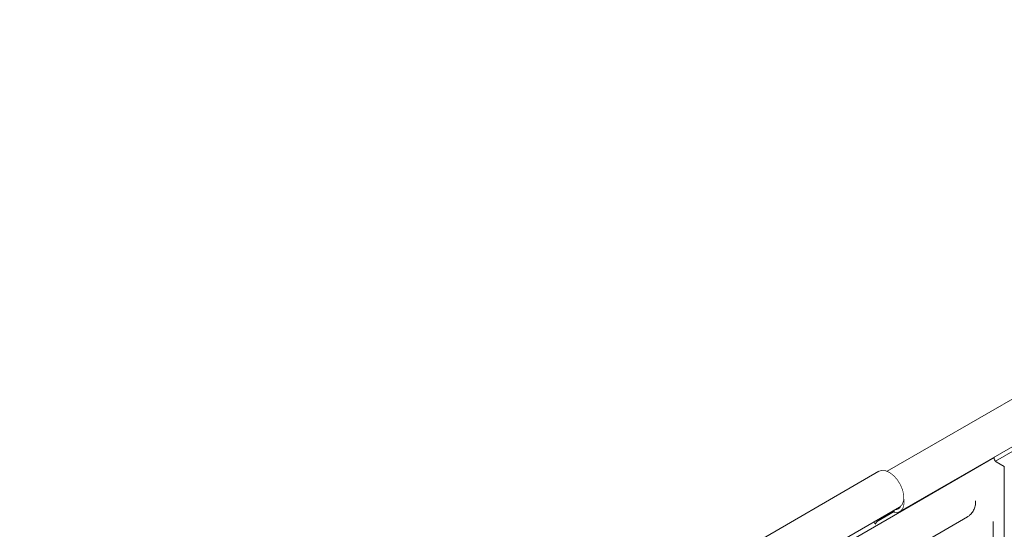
# Model space of a CAD drawing. Header units: millimetres. Extents: x 268 to 1703, y -1326 to 670.
# Tile 5 of 30: x 294 to 511, y -885 to -773. Entities that reach past the tile are written whole.
import ezdxf

# ---------------------------------------------------------------- set-up
doc = ezdxf.new("R2010")
doc.units = ezdxf.units.MM
doc.linetypes.add('K5LT32768', pattern=[0])
doc.linetypes.add('K5LT32769', pattern=[0])

msp = doc.modelspace()

# ---------------------------------------------------------------- linework, layer by layer
at = {"color": 7, "linetype": 'K5LT32768', "lineweight": 15}
for p, q in [((657.36, -772.72), (485.01, -872.22)), ((487.81, -881.11), (657.71, -783.03)), ((508.61, -869.19), (378.74, -944.16)), ((508.53, -869.15), (508.61, -869.19)), ((509.02, -870.1), (510.85, -871.16)), ((483.21, -872.22), (293.71, -981.62)), ((510.85, -917.27), (510.85, -871.16)), ((298.25, -989.5), (487.76, -880.1)), ((486.65, -881.3), (486.52, -880.82)), ((385.32, -950.04), (502.7, -882.27)), ((483.29, -882.98), (483.04, -883.13)), ((508.41, -883.82), (508.36, -883.41)), ((508.37, -883.31), (508.38, -883.38)), ((508.41, -908.31), (508.41, -883.82))]:
    msp.add_line(p, q, dxfattribs=at)
at = {"color": 8, "linetype": 'K5LT32769', "lineweight": 15, "true_color": 0x808080}
for p, q in [((508.89, -870), (657.71, -784.09)), ((483.04, -883.13), (486.59, -881.08)), ((483.29, -882.98), (486.59, -881.07)), ((482.91, -882.91), (483.04, -883.13)), ((483.29, -882.98), (483.16, -882.76))]:
    msp.add_line(p, q, dxfattribs=at)
at = {"color": 7, "linetype": 'K5LT32768', "const_width": 0.15}
for points in [[(487.76, -880.1), (487.87, -880.04), (488.38, -879.46), (488.66, -878.61), (488.68, -877.56), (488.44, -876.41), (487.96, -875.23), (487.29, -874.12), (486.46, -873.19), (485.56, -872.49), (484.65, -872.09), (483.81, -872.03), (483.21, -872.22)], [(486.65, -881.3), (487.44, -881.26), (488.08, -880.91), (488.53, -880.26), (488.73, -879.37), (488.69, -878.31)], [(482.35, -883.23), (482.25, -883.51), (482.18, -883.8)], [(483.86, -882.35), (483.66, -882.65), (483.29, -882.98)]]:
    msp.add_lwpolyline(points, dxfattribs=at)
at = {"color": 7, "linetype": 'K5LT32768', "lineweight": 15}
for centre, radius, start, end in [((509.61, -869.29), 1.01, 174.3802, 234.3013), ((486.77, -879.32), 1.37, 269.2481, 332.7718), ((484.14, -884.79), 1.99, 123.3516, 151.9529)]:
    msp.add_arc(centre, radius, start, end, dxfattribs=at)
msp.add_open_spline([(502.7, -882.27), (502.88, -882.16), (503.3, -881.88), (503.87, -881.22), (504.34, -880.33), (504.56, -879.46), (504.49, -878.93), (504.47, -878.73)], degree=3, knots=[0, 0, 0, 0, 0.152639, 0.37331, 0.605087, 0.854296, 1, 1, 1, 1], dxfattribs=at)

doc.saveas('drawing.dxf')
